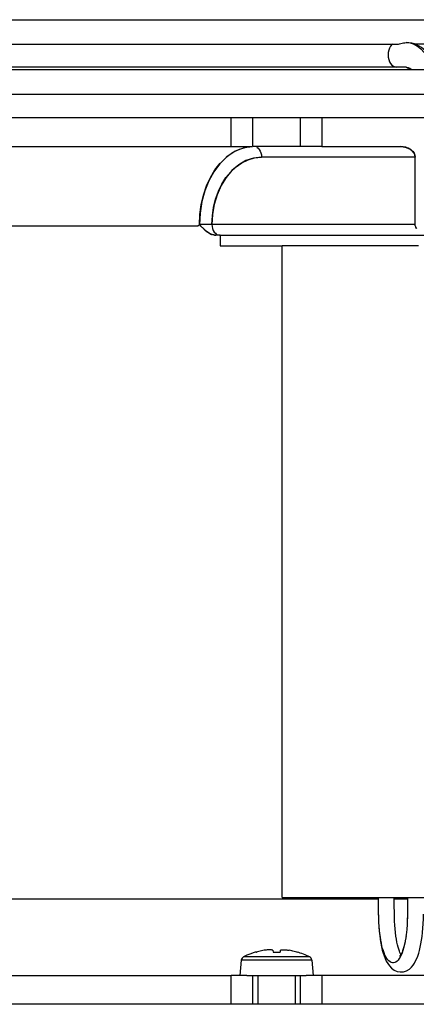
# Model space of a CAD drawing. Header units: inches. Extents: x 0 to 56.7, y 0 to 36.7.
# Tile 13 of 29: x 23.4 to 24.9, y 25.8 to 29.4. Entities that reach past the tile are written whole.
import ezdxf

# ---------------------------------------------------------------- set-up
doc = ezdxf.new("R2010")
doc.units = ezdxf.units.IN
doc.header["$LTSCALE"] = 3.116667
doc.header["$MEASUREMENT"] = 0
doc.layers.get('0').update_dxf_attribs({"linetype": 'CONTINUOUS'})

msp = doc.modelspace()

# ---------------------------------------------------------------- linework, layer by layer
at = {"color": 7, "linetype": 'Continuous'}
for p, q in [((18.3328, 29.4438), (26.0822, 29.4438)), ((19.5985, 29.3533), (24.8187, 29.3533)), ((25.0428, 29.3533), (24.8855, 29.3533)), ((25.3646, 29.2586), (19.0522, 29.2586)), ((24.8523, 29.269), (19.5639, 29.269)), ((24.8513, 29.269), (24.8525, 29.269)), ((24.8523, 29.269), (24.8525, 29.269)), ((24.8525, 29.269), (24.8528, 29.269)), ((24.8613, 29.2613), (24.8634, 29.2586)), ((25.0372, 29.1681), (19.3801, 29.1681)), ((24.2066, 28.9766), (24.2853, 28.9766)), ((24.2119, 28.9538), (24.237, 28.9662)), ((24.237, 28.9662), (24.2633, 28.974)), ((24.4603, 28.9766), (24.2875, 28.9766)), ((24.5412, 28.9766), (24.4625, 28.9766)), ((24.8516, 28.9734), (24.8611, 28.9697)), ((24.8611, 28.9697), (24.8691, 28.9649)), ((24.8755, 28.9595), (24.8691, 28.9649)), ((24.8693, 28.9648), (24.8758, 28.9591)), ((24.8806, 28.9529), (24.8755, 28.9595)), ((24.1883, 28.9368), (24.2119, 28.9538)), ((24.0915, 28.7314), (24.0893, 28.6892)), ((24.1376, 28.726), (24.1356, 28.6892)), ((24.1356, 28.6892), (24.1371, 28.7212)), ((22.2873, 28.6842), (24.0846, 28.6842)), ((24.0893, 28.6892), (24.0846, 28.6842)), ((24.0846, 28.6842), (24.0855, 28.6852)), ((24.0921, 28.6863), (24.0893, 28.6892)), ((24.0937, 28.6845), (24.0955, 28.6826)), ((24.0983, 28.6796), (24.1002, 28.6777)), ((24.1003, 28.6775), (24.104, 28.6737)), ((24.1078, 28.6701), (24.104, 28.6737)), ((24.1069, 28.6709), (24.1081, 28.6698)), ((24.8857, 28.6841), (24.8852, 28.6892)), ((24.8893, 28.6744), (24.8871, 28.6792)), ((24.1189, 28.6609), (24.121, 28.6595)), ((24.1287, 28.655), (24.1216, 28.659)), ((24.1256, 28.6567), (24.1282, 28.6553)), ((24.1357, 28.6522), (24.129, 28.6549)), ((24.1342, 28.6527), (24.1376, 28.6516)), ((24.1656, 28.6498), (24.1495, 28.6498)), ((24.3947, 26.2089), (24.3947, 28.6105)), ((24.8968, 28.6105), (24.395, 28.6105)), ((22.6977, 26.2036), (24.7489, 26.2039)), ((24.3947, 26.2089), (25.379, 26.2089)), ((24.7489, 26.2089), (24.749, 26.1773)), ((24.7501, 26.1882), (24.75, 26.2089)), ((24.8068, 26.2039), (24.8573, 26.2039)), ((24.8081, 26.1744), (24.808, 26.2089)), ((24.8573, 26.2089), (24.8573, 26.1793)), ((24.8541, 26.0928), (24.8526, 26.0781)), ((24.8552, 26.1078), (24.854, 26.0926)), ((24.8561, 26.1252), (24.8551, 26.1063)), ((24.8496, 26.0559), (24.8473, 26.0422)), ((24.8513, 26.0673), (24.8493, 26.0532)), ((24.8528, 26.0796), (24.851, 26.0651)), ((24.8477, 26.0454), (24.845, 26.0317)), ((24.4957, 25.99), (24.2521, 25.99)), ((24.2982, 26.0079), (24.2993, 26.0079)), ((24.3604, 26.0142), (24.361, 26.0079)), ((24.361, 26.0079), (24.3868, 26.0079)), ((24.3875, 26.0142), (24.3868, 26.0079)), ((24.4485, 26.0079), (24.4496, 26.0079)), ((24.2438, 25.9779), (24.2389, 25.9215)), ((24.504, 25.9779), (24.2438, 25.9779)), ((24.504, 25.9779), (24.5089, 25.9215)), ((24.2646, 25.9215), (24.2066, 25.9215)), ((24.2646, 25.9215), (24.4832, 25.9215)), ((24.305, 25.9215), (24.305, 25.8152)), ((24.4428, 25.9215), (24.4428, 25.8152)), ((24.5412, 25.9215), (24.4832, 25.9215))]:
    msp.add_line(p, q, dxfattribs=at)
at = {"color": 6, "linetype": 'Continuous'}
for p, q in [((17.9172, 29.0829), (24.9336, 29.0829)), ((24.2066, 28.9766), (24.2066, 29.0829)), ((24.2853, 29.0829), (24.2853, 28.9766)), ((24.4625, 28.9766), (24.4625, 29.0829)), ((24.5412, 29.0829), (24.5412, 28.9766)), ((22.2873, 28.9764), (24.2066, 28.9766)), ((24.5412, 28.9766), (24.8296, 28.9766)), ((24.8852, 28.9372), (24.3185, 28.9372)), ((24.8852, 28.6892), (24.8852, 28.9372)), ((24.8852, 28.6892), (24.0893, 28.6892)), ((24.158, 28.6506), (24.1634, 28.6498)), ((24.1656, 28.6498), (24.1661, 28.6105)), ((24.1656, 28.6498), (24.9196, 28.6498)), ((24.166, 28.6105), (24.3947, 28.6105)), ((20.2105, 25.9215), (24.2066, 25.9215)), ((24.2066, 25.8152), (24.2066, 25.9215)), ((24.2853, 25.9215), (24.2853, 25.8152)), ((24.4625, 25.8152), (24.4625, 25.9215)), ((26.4999, 25.9215), (24.5412, 25.9215)), ((24.5412, 25.9215), (24.5412, 25.8152)), ((26.5215, 25.8152), (17.8956, 25.8152))]:
    msp.add_line(p, q, dxfattribs=at)
at = {"color": 7, "linetype": 'Continuous'}
for points in [[(24.8188, 29.3533), (24.8231, 29.3536), (24.8277, 29.3545), (24.8326, 29.3557), (24.8376, 29.357), (24.8425, 29.3583), (24.8472, 29.3591), (24.8518, 29.3595)], [(24.8518, 29.3595), (24.8661, 29.3582), (24.881, 29.3535), (24.8942, 29.3461), (24.9065, 29.3361), (24.9183, 29.3229), (24.9705, 29.2586)], [(24.9293, 29.3212), (24.9229, 29.3283), (24.9158, 29.335), (24.9081, 29.3411), (24.8999, 29.3464), (24.8914, 29.3509), (24.8825, 29.3545), (24.8727, 29.3573), (24.8612, 29.3591), (24.8522, 29.3595)], [(24.7945, 29.3463), (24.7905, 29.3394), (24.7876, 29.3316), (24.7857, 29.3231), (24.7851, 29.3143), (24.7857, 29.3054), (24.7876, 29.2969), (24.7905, 29.2891), (24.7945, 29.2822), (24.7994, 29.2766), (24.8049, 29.2724), (24.8109, 29.2698), (24.8171, 29.269)], [(24.8012, 29.3533), (24.7993, 29.3519), (24.7945, 29.3463)], [(24.8513, 29.269), (24.8536, 29.2689), (24.8598, 29.2678), (24.865, 29.2655), (24.8701, 29.2616), (24.8727, 29.2586)], [(24.8527, 29.2689), (24.8532, 29.2688), (24.8536, 29.2687), (24.8539, 29.2685), (24.8542, 29.2684), (24.8546, 29.2681), (24.8552, 29.2677), (24.856, 29.2671), (24.857, 29.2662), (24.8582, 29.2649), (24.8597, 29.2633), (24.8613, 29.2613)], [(24.2206, 28.9587), (24.1907, 28.9387), (24.1645, 28.9132), (24.1424, 28.8837), (24.1241, 28.8505), (24.1091, 28.8133), (24.0981, 28.7733), (24.0915, 28.7314)], [(24.2854, 28.9757), (24.2543, 28.9714), (24.2206, 28.9587)], [(24.8296, 28.9766), (24.841, 28.9758), (24.8516, 28.9734)], [(24.8514, 28.9735), (24.841, 28.9757), (24.8296, 28.9766)], [(24.8688, 28.9652), (24.8607, 28.9699), (24.8516, 28.9734)], [(24.8761, 28.9588), (24.8811, 28.9521), (24.8842, 28.9448), (24.8852, 28.9372)], [(24.1371, 28.7212), (24.1416, 28.7523), (24.1492, 28.7827), (24.1595, 28.8116), (24.1722, 28.8379), (24.1873, 28.8619), (24.2049, 28.8835), (24.2246, 28.902), (24.2459, 28.9168), (24.2687, 28.9278)], [(24.3185, 28.9372), (24.2893, 28.934), (24.261, 28.9246), (24.2341, 28.9092), (24.2094, 28.8882), (24.1876, 28.8623), (24.1691, 28.8322), (24.1544, 28.7985), (24.1438, 28.7626), (24.1376, 28.726)], [(24.2687, 28.9278), (24.2929, 28.9346), (24.3185, 28.9372)], [(24.8852, 28.9372), (24.8838, 28.9455), (24.8807, 28.9527)], [(24.0893, 28.6892), (24.0909, 28.7257), (24.0958, 28.762), (24.1041, 28.7976), (24.1156, 28.8314), (24.1298, 28.8622), (24.1467, 28.8902), (24.1664, 28.9154)], [(24.0855, 28.6852), (24.0864, 28.6861), (24.0873, 28.6869), (24.0883, 28.6875), (24.0893, 28.6877), (24.0903, 28.6876)], [(24.0903, 28.6876), (24.0912, 28.687), (24.092, 28.6862), (24.0928, 28.6854)], [(24.1006, 28.6772), (24.0948, 28.6833), (24.0921, 28.6863)], [(24.1014, 28.6764), (24.1026, 28.6752), (24.1039, 28.6739), (24.1054, 28.6724)], [(24.1216, 28.659), (24.1146, 28.6641), (24.1078, 28.6701)], [(24.1083, 28.6697), (24.1095, 28.6685), (24.1108, 28.6673), (24.1122, 28.6661), (24.1137, 28.6649), (24.1153, 28.6636)], [(24.8857, 28.6841), (24.8871, 28.6791), (24.8894, 28.6744)], [(24.1153, 28.6636), (24.117, 28.6623), (24.1189, 28.6609)], [(24.121, 28.6595), (24.1232, 28.6581), (24.1256, 28.6567)], [(24.1282, 28.6553), (24.1311, 28.6539), (24.1342, 28.6527)], [(24.1495, 28.6498), (24.1428, 28.6504), (24.136, 28.6521)], [(24.1412, 28.6507), (24.1452, 28.6501), (24.1495, 28.6498)], [(24.749, 26.1773), (24.7492, 26.156), (24.7497, 26.1362), (24.7504, 26.1175), (24.7514, 26.1004), (24.7527, 26.0846), (24.7543, 26.069), (24.7562, 26.0543), (24.7584, 26.0404), (24.761, 26.0273), (24.7639, 26.015), (24.767, 26.0037), (24.7705, 25.9935), (24.7743, 25.9837), (24.7787, 25.9745), (24.7838, 25.9654), (24.7903, 25.9565), (24.7982, 25.9482), (24.8081, 25.941), (24.8191, 25.9363), (24.8303, 25.9344)], [(24.8335, 25.9965), (24.83, 25.9895), (24.8262, 25.9834), (24.8223, 25.9783), (24.8182, 25.9741), (24.8139, 25.971), (24.8096, 25.9689), (24.8053, 25.968), (24.801, 25.9681), (24.7966, 25.9694), (24.7924, 25.9716), (24.7883, 25.9749), (24.7844, 25.9791), (24.7806, 25.9842), (24.777, 25.9902), (24.7737, 25.9969), (24.7706, 26.0043), (24.7677, 26.0124), (24.765, 26.0212), (24.7626, 26.0307), (24.7604, 26.0408), (24.7584, 26.0514), (24.7567, 26.0625), (24.7551, 26.0747), (24.7537, 26.0881), (24.7526, 26.1021), (24.7516, 26.1173), (24.7509, 26.1339), (24.7504, 26.1514), (24.7502, 26.1694), (24.7501, 26.1882)], [(24.8327, 25.9989), (24.8315, 26.0008), (24.8291, 26.0057), (24.8268, 26.0115), (24.8244, 26.0181), (24.8221, 26.0256), (24.8199, 26.0344), (24.8178, 26.0443), (24.8158, 26.0551), (24.8141, 26.0667), (24.8125, 26.0794), (24.8112, 26.0928), (24.8102, 26.1066), (24.8093, 26.1217), (24.8087, 26.1382), (24.8083, 26.1557), (24.8081, 26.1744)], [(24.8572, 26.1726), (24.857, 26.1543), (24.8566, 26.1375), (24.8559, 26.1216)], [(24.8573, 26.1793), (24.8571, 26.1634), (24.8567, 26.1434), (24.8561, 26.1252)], [(24.8303, 25.9344), (24.8417, 25.9352), (24.8533, 25.939), (24.8636, 25.9453), (24.8712, 25.9521), (24.8772, 25.9593), (24.8824, 25.967), (24.8869, 25.9751), (24.891, 25.9838), (24.8947, 25.9931), (24.8981, 26.0032), (24.9012, 26.014), (24.904, 26.0258), (24.9065, 26.0384), (24.9087, 26.0516), (24.9106, 26.0656), (24.9122, 26.0803), (24.9135, 26.0956), (24.9146, 26.1119), (24.9154, 26.1296), (24.9159, 26.148)], [(24.8435, 26.0269), (24.8412, 26.0193), (24.8389, 26.0126), (24.8366, 26.0068), (24.8343, 26.0019), (24.8322, 25.998), (24.8302, 25.9951), (24.8287, 25.9932), (24.8277, 25.9922), (24.8275, 25.992)], [(24.8457, 26.0357), (24.8425, 26.0219), (24.8398, 26.0129), (24.8368, 26.0044), (24.8335, 25.9965)], [(24.2982, 26.0079), (24.2949, 26.0069), (24.287, 26.0044), (24.2794, 26.0017), (24.2718, 25.9988), (24.2643, 25.9957), (24.2568, 25.9923), (24.2521, 25.99)], [(24.3276, 26.0142), (24.3229, 26.0134), (24.3181, 26.0124), (24.3134, 26.0114), (24.3087, 26.0103), (24.304, 26.0091), (24.2993, 26.0079)], [(24.3506, 26.0165), (24.3467, 26.0163), (24.3429, 26.016), (24.3391, 26.0156), (24.3352, 26.0152), (24.3314, 26.0148), (24.3276, 26.0142)], [(24.3604, 26.0142), (24.3587, 26.0148), (24.3571, 26.0152), (24.3555, 26.0156), (24.3538, 26.016), (24.3522, 26.0163), (24.3506, 26.0165)], [(24.3875, 26.0142), (24.3888, 26.0147), (24.3901, 26.015), (24.3913, 26.0154), (24.3926, 26.0157), (24.3938, 26.016), (24.3949, 26.0162), (24.3961, 26.0164), (24.3972, 26.0165)], [(24.3972, 26.0165), (24.3999, 26.0164), (24.4027, 26.0162), (24.4055, 26.016), (24.4083, 26.0157), (24.4112, 26.0154), (24.4142, 26.015), (24.4172, 26.0147), (24.4202, 26.0142)], [(24.4485, 26.0079), (24.4438, 26.0091), (24.4391, 26.0103), (24.4344, 26.0114), (24.4297, 26.0124), (24.425, 26.0134), (24.4202, 26.0142)]]:
    msp.add_lwpolyline(points, dxfattribs=at)
at = {"color": 6, "linetype": 'Continuous'}
for points in [[(24.3011, 28.9737), (24.3058, 28.9702), (24.31, 28.9655), (24.3136, 28.9596)], [(24.3136, 28.9596), (24.3162, 28.9527), (24.3179, 28.9452), (24.3185, 28.9372)], [(24.1356, 28.6892), (24.1361, 28.6815), (24.1377, 28.6741), (24.1403, 28.6673), (24.1438, 28.6614), (24.148, 28.6565), (24.1528, 28.6528), (24.158, 28.6506)]]:
    msp.add_lwpolyline(points, dxfattribs=at)
at = {"color": 7, "linetype": 'Continuous'}
for centre, radius, start, end in [((24.2588, 25.9766), 0.015, 116.2928, 174.9998), ((24.3739, 25.7436), 0.2749, 63.7048, 74.0129), ((24.489, 25.9766), 0.015, 5.0003, 63.7048)]:
    msp.add_arc(centre, radius, start, end, dxfattribs=at)

doc.saveas('drawing.dxf')
